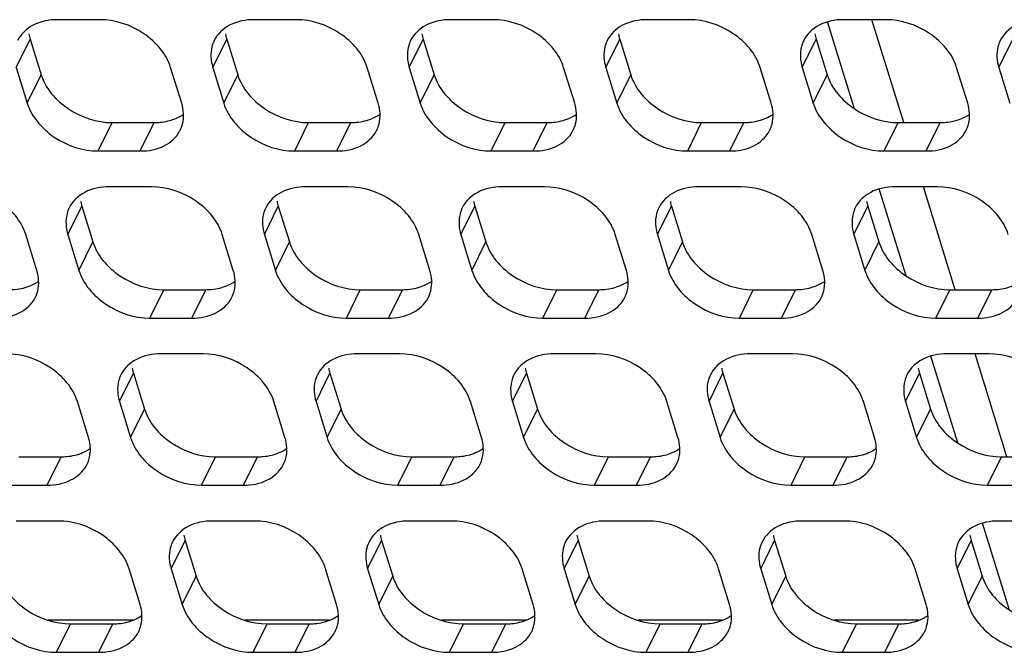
# Model space of a CAD drawing. Header units: millimetres. Extents: x 0 to 420, y 0 to 297.
# Tile 30 of 180: x 165.78 to 175.47, y 60.28 to 66.51. Entities that reach past the tile are written whole.
import ezdxf

# ---------------------------------------------------------------- set-up
doc = ezdxf.new("R2010")
doc.units = ezdxf.units.MM
doc.header["$LTSCALE"] = 23.1
doc.layers.get('0').update_dxf_attribs({"linetype": 'CONTINUOUS'})
doc.layers.add('ASSI', color=7, linetype='CONTINUOUS')

msp = doc.modelspace()

# ---------------------------------------------------------------- linework, layer by layer
at = {"color": 7, "linetype": 'CONTINUOUS'}
for p, q in [((166.888188, 60.59604), (166.056829, 60.59604)), ((168.822416, 60.59604), (167.991058, 60.59604)), ((170.756644, 60.59604), (169.925286, 60.59604)), ((172.690872, 60.59604), (171.859514, 60.59604)), ((174.6251, 60.59604), (173.793742, 60.59604))]:
    msp.add_line(p, q, dxfattribs=at)
at = {"layer": 'ASSI', "color": 7, "linetype": 'CONTINUOUS'}
for p, q in [((166.563205, 66.508409), (166.148728, 66.508409)), ((168.497433, 66.508409), (168.082956, 66.508409)), ((170.431661, 66.508409), (170.017184, 66.508409)), ((172.365889, 66.508409), (171.951412, 66.508409)), ((173.992479, 65.631789), (173.728219, 66.486934)), ((174.300118, 66.508409), (173.88564, 66.508409)), ((174.47666, 65.495644), (174.163692, 66.508409)), ((165.8786, 66.318137), (165.98753, 65.96564)), ((167.812828, 66.318137), (167.921758, 65.96564)), ((169.747056, 66.318137), (169.855986, 65.96564)), ((171.681284, 66.318137), (171.790214, 65.96564)), ((173.615512, 66.318137), (173.724442, 65.96564)), ((165.741331, 66.038413), (165.850261, 65.685916)), ((167.370011, 65.685916), (167.261082, 66.038413)), ((167.675559, 66.038413), (167.784489, 65.685916)), ((169.304239, 65.685916), (169.19531, 66.038413)), ((169.609787, 66.038413), (169.718717, 65.685916)), ((171.238468, 65.685916), (171.129538, 66.038413)), ((171.544015, 66.038413), (171.652945, 65.685916)), ((173.172696, 65.685916), (173.063766, 66.038413)), ((173.478243, 66.038413), (173.587173, 65.685916)), ((175.106924, 65.685916), (174.997994, 66.038413)), ((175.412471, 66.038413), (175.521401, 65.685916)), ((166.685406, 65.495644), (167.099883, 65.495644)), ((168.619634, 65.495644), (169.034112, 65.495644)), ((170.553862, 65.495644), (170.96834, 65.495644)), ((172.48809, 65.495644), (172.902568, 65.495644)), ((174.422318, 65.495644), (174.836796, 65.495644)), ((166.548137, 65.21592), (166.962615, 65.21592)), ((168.482365, 65.21592), (168.896843, 65.21592)), ((170.416593, 65.21592), (170.831071, 65.21592)), ((172.350821, 65.21592), (172.765299, 65.21592)), ((174.285049, 65.21592), (174.699527, 65.21592)), ((167.071544, 64.863422), (166.657067, 64.863422)), ((169.005773, 64.863422), (168.591295, 64.863422)), ((170.940001, 64.863422), (170.525523, 64.863422)), ((172.874229, 64.863422), (172.459751, 64.863422)), ((174.500818, 63.986803), (174.236559, 64.841947)), ((174.808457, 64.863422), (174.393979, 64.863422)), ((174.985, 63.850657), (174.672032, 64.863422)), ((166.386939, 64.673151), (166.495869, 64.320654)), ((168.321167, 64.673151), (168.430097, 64.320654)), ((170.255395, 64.673151), (170.364325, 64.320654)), ((172.189623, 64.673151), (172.298553, 64.320654)), ((174.123851, 64.673151), (174.232781, 64.320654)), ((165.944123, 64.040929), (165.835193, 64.393426)), ((166.24967, 64.393426), (166.3586, 64.040929)), ((167.878351, 64.040929), (167.769421, 64.393426)), ((168.183898, 64.393426), (168.292828, 64.040929)), ((169.812579, 64.040929), (169.703649, 64.393426)), ((170.118126, 64.393426), (170.227056, 64.040929)), ((171.746807, 64.040929), (171.637877, 64.393426)), ((172.052354, 64.393426), (172.161284, 64.040929)), ((173.681035, 64.040929), (173.572105, 64.393426)), ((173.986583, 64.393426), (174.095512, 64.040929)), ((167.193745, 63.850657), (167.608223, 63.850657)), ((169.127973, 63.850657), (169.542451, 63.850657)), ((171.062201, 63.850657), (171.476679, 63.850657)), ((172.99643, 63.850657), (173.410907, 63.850657)), ((174.930658, 63.850657), (175.345135, 63.850657)), ((167.056476, 63.570933), (167.470954, 63.570933)), ((168.990705, 63.570933), (169.405182, 63.570933)), ((170.924933, 63.570933), (171.33941, 63.570933)), ((172.859161, 63.570933), (173.273638, 63.570933)), ((174.793389, 63.570933), (175.207866, 63.570933)), ((167.579884, 63.218436), (167.165406, 63.218436)), ((169.514112, 63.218436), (169.099634, 63.218436)), ((171.44834, 63.218436), (171.033862, 63.218436)), ((173.382568, 63.218436), (172.968091, 63.218436)), ((175.009157, 62.341816), (174.744898, 63.196961)), ((175.316796, 63.218436), (174.902319, 63.218436)), ((175.493339, 62.205671), (175.180371, 63.218436)), ((166.895278, 63.028164), (167.004208, 62.675667)), ((168.829506, 63.028164), (168.938436, 62.675667)), ((170.763734, 63.028164), (170.872664, 62.675667)), ((172.697963, 63.028164), (172.806892, 62.675667)), ((174.632191, 63.028164), (174.741121, 62.675667)), ((166.452462, 62.395943), (166.343532, 62.74844)), ((166.758009, 62.74844), (166.866939, 62.395943)), ((168.38669, 62.395943), (168.27776, 62.74844)), ((168.692238, 62.74844), (168.801167, 62.395943)), ((170.320918, 62.395943), (170.211988, 62.74844)), ((170.626466, 62.74844), (170.735395, 62.395943)), ((172.255146, 62.395943), (172.146216, 62.74844)), ((172.560694, 62.74844), (172.669624, 62.395943)), ((174.189374, 62.395943), (174.080444, 62.74844)), ((174.494922, 62.74844), (174.603852, 62.395943)), ((165.767856, 62.205671), (166.182334, 62.205671)), ((167.702085, 62.205671), (168.116562, 62.205671)), ((169.636313, 62.205671), (170.05079, 62.205671)), ((171.570541, 62.205671), (171.985018, 62.205671)), ((173.504769, 62.205671), (173.919246, 62.205671)), ((175.438997, 62.205671), (175.853474, 62.205671)), ((165.630588, 61.925946), (166.045065, 61.925946)), ((167.564816, 61.925946), (167.979293, 61.925946)), ((169.499044, 61.925946), (169.913521, 61.925946)), ((171.433272, 61.925946), (171.847749, 61.925946)), ((173.3675, 61.925946), (173.781977, 61.925946)), ((175.301728, 61.925946), (175.716206, 61.925946)), ((166.153995, 61.573449), (165.739517, 61.573449)), ((168.088223, 61.573449), (167.673746, 61.573449)), ((170.022451, 61.573449), (169.607974, 61.573449)), ((171.956679, 61.573449), (171.542202, 61.573449)), ((173.890907, 61.573449), (173.47643, 61.573449)), ((175.517497, 60.69683), (175.253237, 61.551974)), ((175.825135, 61.573449), (175.410658, 61.573449)), ((167.403618, 61.383178), (167.512547, 61.030681)), ((169.337846, 61.383178), (169.446776, 61.030681)), ((171.272074, 61.383178), (171.381004, 61.030681)), ((173.206302, 61.383178), (173.315232, 61.030681)), ((175.14053, 61.383178), (175.24946, 61.030681)), ((166.960801, 60.750956), (166.851871, 61.103453)), ((167.266349, 61.103453), (167.375279, 60.750956)), ((168.895029, 60.750956), (168.786099, 61.103453)), ((169.200577, 61.103453), (169.309507, 60.750956)), ((170.829257, 60.750956), (170.720327, 61.103453)), ((171.134805, 61.103453), (171.243735, 60.750956)), ((172.763485, 60.750956), (172.654556, 61.103453)), ((173.069033, 61.103453), (173.177963, 60.750956)), ((174.697713, 60.750956), (174.588784, 61.103453)), ((175.003261, 61.103453), (175.112191, 60.750956)), ((166.276196, 60.560684), (166.690673, 60.560684)), ((168.210424, 60.560684), (168.624901, 60.560684)), ((170.144652, 60.560684), (170.559129, 60.560684)), ((172.07888, 60.560684), (172.493357, 60.560684)), ((174.013108, 60.560684), (174.427586, 60.560684)), ((166.138927, 60.28096), (166.553404, 60.28096)), ((168.073155, 60.28096), (168.487632, 60.28096)), ((170.007383, 60.28096), (170.421861, 60.28096)), ((171.941611, 60.28096), (172.356089, 60.28096)), ((173.875839, 60.28096), (174.290317, 60.28096))]:
    msp.add_line(p, q, dxfattribs=at)
at = {"layer": 'ASSI', "color": 9, "linetype": 'CONTINUOUS'}
for p, q in [((165.741331, 66.038413), (165.8786, 66.318137)), ((167.675559, 66.038413), (167.812828, 66.318137)), ((169.609787, 66.038413), (169.747056, 66.318137)), ((171.544015, 66.038413), (171.681284, 66.318137)), ((173.478243, 66.038413), (173.615512, 66.318137)), ((175.412471, 66.038413), (175.54974, 66.318137)), ((165.850261, 65.685916), (165.98753, 65.96564)), ((167.784489, 65.685916), (167.921758, 65.96564)), ((169.718717, 65.685916), (169.855986, 65.96564)), ((171.652945, 65.685916), (171.790214, 65.96564)), ((173.587173, 65.685916), (173.724442, 65.96564)), ((166.548137, 65.21592), (166.685406, 65.495644)), ((166.962615, 65.21592), (167.099883, 65.495644)), ((168.482365, 65.21592), (168.619634, 65.495644)), ((168.896843, 65.21592), (169.034112, 65.495644)), ((170.416593, 65.21592), (170.553862, 65.495644)), ((170.831071, 65.21592), (170.96834, 65.495644)), ((172.350821, 65.21592), (172.48809, 65.495644)), ((172.765299, 65.21592), (172.902568, 65.495644)), ((174.285049, 65.21592), (174.422318, 65.495644)), ((174.699527, 65.21592), (174.836796, 65.495644)), ((166.24967, 64.393426), (166.386939, 64.673151)), ((168.183898, 64.393426), (168.321167, 64.673151)), ((170.118126, 64.393426), (170.255395, 64.673151)), ((172.052354, 64.393426), (172.189623, 64.673151)), ((173.986583, 64.393426), (174.123851, 64.673151)), ((166.3586, 64.040929), (166.495869, 64.320654)), ((168.292828, 64.040929), (168.430097, 64.320654)), ((170.227056, 64.040929), (170.364325, 64.320654)), ((172.161284, 64.040929), (172.298553, 64.320654)), ((174.095512, 64.040929), (174.232781, 64.320654)), ((167.056476, 63.570933), (167.193745, 63.850657)), ((167.470954, 63.570933), (167.608223, 63.850657)), ((168.990705, 63.570933), (169.127973, 63.850657)), ((169.405182, 63.570933), (169.542451, 63.850657)), ((170.924933, 63.570933), (171.062201, 63.850657)), ((171.33941, 63.570933), (171.476679, 63.850657)), ((172.859161, 63.570933), (172.99643, 63.850657)), ((173.273638, 63.570933), (173.410907, 63.850657)), ((174.793389, 63.570933), (174.930658, 63.850657)), ((175.207866, 63.570933), (175.345135, 63.850657)), ((166.758009, 62.74844), (166.895278, 63.028164)), ((168.692238, 62.74844), (168.829506, 63.028164)), ((170.626466, 62.74844), (170.763734, 63.028164)), ((172.560694, 62.74844), (172.697963, 63.028164)), ((174.494922, 62.74844), (174.632191, 63.028164)), ((166.866939, 62.395943), (167.004208, 62.675667)), ((168.801167, 62.395943), (168.938436, 62.675667)), ((170.735395, 62.395943), (170.872664, 62.675667)), ((172.669624, 62.395943), (172.806892, 62.675667)), ((174.603852, 62.395943), (174.741121, 62.675667)), ((166.045065, 61.925946), (166.182334, 62.205671)), ((167.564816, 61.925946), (167.702085, 62.205671)), ((167.979293, 61.925946), (168.116562, 62.205671)), ((169.499044, 61.925946), (169.636313, 62.205671)), ((169.913521, 61.925946), (170.05079, 62.205671)), ((171.433272, 61.925946), (171.570541, 62.205671)), ((171.847749, 61.925946), (171.985018, 62.205671)), ((173.3675, 61.925946), (173.504769, 62.205671)), ((173.781977, 61.925946), (173.919246, 62.205671)), ((175.301728, 61.925946), (175.438997, 62.205671)), ((167.266349, 61.103453), (167.403618, 61.383178)), ((169.200577, 61.103453), (169.337846, 61.383178)), ((171.134805, 61.103453), (171.272074, 61.383178)), ((173.069033, 61.103453), (173.206302, 61.383178)), ((175.003261, 61.103453), (175.14053, 61.383178)), ((167.375279, 60.750956), (167.512547, 61.030681)), ((169.309507, 60.750956), (169.446776, 61.030681)), ((171.243735, 60.750956), (171.381004, 61.030681)), ((173.177963, 60.750956), (173.315232, 61.030681)), ((175.112191, 60.750956), (175.24946, 61.030681)), ((166.138927, 60.28096), (166.276196, 60.560684)), ((166.553404, 60.28096), (166.690673, 60.560684)), ((168.073155, 60.28096), (168.210424, 60.560684)), ((168.487632, 60.28096), (168.624901, 60.560684)), ((170.007383, 60.28096), (170.144652, 60.560684)), ((170.421861, 60.28096), (170.559129, 60.560684)), ((171.941611, 60.28096), (172.07888, 60.560684)), ((172.356089, 60.28096), (172.493357, 60.560684)), ((173.875839, 60.28096), (174.013108, 60.560684)), ((174.290317, 60.28096), (174.427586, 60.560684))]:
    msp.add_line(p, q, dxfattribs=at)
at = {"layer": 'ASSI', "color": 7, "linetype": 'CONTINUOUS'}
for centre, radius, start, end in [((166.292426, 66.44637), 0.433239, 190.4027259, 197.2166786), ((168.226655, 66.44637), 0.433239, 190.4027259, 197.2166786), ((170.160883, 66.44637), 0.433239, 190.4027259, 197.2166786), ((172.095111, 66.44637), 0.433239, 190.4027259, 197.2166786), ((174.029339, 66.44637), 0.433239, 190.4027259, 197.2166786), ((167.07714, 65.558464), 0.310655, 331.3795593, 333.8282087), ((169.011368, 65.558464), 0.310655, 331.3795593, 333.8282087), ((170.945596, 65.558464), 0.310655, 331.3795593, 333.8282087), ((172.879824, 65.558464), 0.310655, 331.3795593, 333.8282087), ((174.814052, 65.558464), 0.310655, 331.3795593, 333.8282087), ((166.800766, 64.801384), 0.433239, 190.4027259, 197.2166786), ((168.734994, 64.801384), 0.433239, 190.4027259, 197.2166786), ((170.669222, 64.801384), 0.433239, 190.4027259, 197.2166786), ((172.60345, 64.801384), 0.433239, 190.4027259, 197.2166786), ((174.537678, 64.801384), 0.433239, 190.4027259, 197.2166786), ((165.651251, 63.913478), 0.310655, 331.3795593, 333.8282087), ((167.585479, 63.913478), 0.310655, 331.3795593, 333.8282087), ((169.519707, 63.913478), 0.310655, 331.3795593, 333.8282087), ((171.453935, 63.913478), 0.310655, 331.3795593, 333.8282087), ((173.388163, 63.913478), 0.310655, 331.3795593, 333.8282087), ((167.309105, 63.156397), 0.433239, 190.4027259, 197.2166786), ((169.243333, 63.156397), 0.433239, 190.4027259, 197.2166786), ((171.177561, 63.156397), 0.433239, 190.4027259, 197.2166786), ((173.111789, 63.156397), 0.433239, 190.4027259, 197.2166786), ((175.046017, 63.156397), 0.433239, 190.4027259, 197.2166786), ((166.15959, 62.268491), 0.310655, 331.3795593, 333.8282087), ((168.093818, 62.268491), 0.310655, 331.3795593, 333.8282087), ((170.028047, 62.268491), 0.310655, 331.3795593, 333.8282087), ((171.962275, 62.268491), 0.310655, 331.3795593, 333.8282087), ((173.896503, 62.268491), 0.310655, 331.3795593, 333.8282087), ((167.817444, 61.51141), 0.433239, 190.4027259, 197.2166786), ((169.751672, 61.51141), 0.433239, 190.4027259, 197.2166786), ((171.6859, 61.51141), 0.433239, 190.4027259, 197.2166786), ((173.620129, 61.51141), 0.433239, 190.4027259, 197.2166786), ((175.554357, 61.51141), 0.433239, 190.4027259, 197.2166786), ((166.66793, 60.623505), 0.310655, 331.3795593, 333.8282087), ((168.602158, 60.623505), 0.310655, 331.3795593, 333.8282087), ((170.536386, 60.623505), 0.310655, 331.3795593, 333.8282087), ((172.470614, 60.623505), 0.310655, 331.3795593, 333.8282087), ((174.404842, 60.623505), 0.310655, 331.3795593, 333.8282087)]:
    msp.add_arc(centre, radius, start, end, dxfattribs=at)
for points, knots in [([(166.148728, 66.508409), (166.066174, 66.508409), (165.90801, 66.480563), (165.786868, 66.36692), (165.755397, 66.302883)], [0, 0, 0, 0, 0.53638697, 1, 1, 1, 1]), ([(167.261082, 66.038413), (167.219276, 66.173694), (167.008909, 66.411866), (166.714754, 66.508409), (166.563205, 66.508409)], [0, 0, 0, 0, 0.48302043, 1, 1, 1, 1]), ([(168.082956, 66.508409), (168.000402, 66.508409), (167.842238, 66.480563), (167.721097, 66.36692), (167.689625, 66.302883)], [0, 0, 0, 0, 0.53638697, 1, 1, 1, 1]), ([(169.19531, 66.038413), (169.153504, 66.173694), (168.943137, 66.411866), (168.648982, 66.508409), (168.497433, 66.508409)], [0, 0, 0, 0, 0.48302043, 1, 1, 1, 1]), ([(170.017184, 66.508409), (169.934631, 66.508409), (169.776466, 66.480563), (169.655325, 66.36692), (169.623853, 66.302883)], [0, 0, 0, 0, 0.53638697, 1, 1, 1, 1]), ([(171.129538, 66.038413), (171.087733, 66.173694), (170.877366, 66.411866), (170.58321, 66.508409), (170.431661, 66.508409)], [0, 0, 0, 0, 0.48302043, 1, 1, 1, 1]), ([(171.951412, 66.508409), (171.868859, 66.508409), (171.710694, 66.480563), (171.589553, 66.36692), (171.558081, 66.302883)], [0, 0, 0, 0, 0.53638697, 1, 1, 1, 1]), ([(173.063766, 66.038413), (173.021961, 66.173694), (172.811594, 66.411866), (172.517438, 66.508409), (172.365889, 66.508409)], [0, 0, 0, 0, 0.48302043, 1, 1, 1, 1]), ([(173.88564, 66.508409), (173.803087, 66.508409), (173.644922, 66.480563), (173.523781, 66.36692), (173.492309, 66.302883)], [0, 0, 0, 0, 0.53638697, 1, 1, 1, 1]), ([(174.997994, 66.038413), (174.956189, 66.173694), (174.745822, 66.411866), (174.451666, 66.508409), (174.300118, 66.508409)], [0, 0, 0, 0, 0.48302043, 1, 1, 1, 1]), ([(175.819868, 66.508409), (175.737315, 66.508409), (175.57915, 66.480563), (175.458009, 66.36692), (175.426537, 66.302883)], [0, 0, 0, 0, 0.53638697, 1, 1, 1, 1]), ([(167.689625, 66.302883), (167.680103, 66.283508), (167.648785, 66.199017), (167.655494, 66.103342), (167.675559, 66.038413)], [0, 0, 0, 0, 0.24108581, 1, 1, 1, 1]), ([(169.623853, 66.302883), (169.614331, 66.283508), (169.583013, 66.199017), (169.589722, 66.103342), (169.609787, 66.038413)], [0, 0, 0, 0, 0.24108581, 1, 1, 1, 1]), ([(171.558081, 66.302883), (171.548559, 66.283508), (171.517241, 66.199017), (171.52395, 66.103342), (171.544015, 66.038413)], [0, 0, 0, 0, 0.24108581, 1, 1, 1, 1]), ([(173.492309, 66.302883), (173.482787, 66.283508), (173.451469, 66.199017), (173.458179, 66.103342), (173.478243, 66.038413)], [0, 0, 0, 0, 0.24108581, 1, 1, 1, 1]), ([(175.426537, 66.302883), (175.417015, 66.283508), (175.385697, 66.199017), (175.392407, 66.103342), (175.412471, 66.038413)], [0, 0, 0, 0, 0.24108581, 1, 1, 1, 1]), ([(165.98753, 65.96564), (166.029335, 65.830359), (166.239702, 65.592187), (166.533857, 65.495644), (166.685406, 65.495644)], [0, 0, 0, 0, 0.48302043, 1, 1, 1, 1]), ([(167.921758, 65.96564), (167.963563, 65.830359), (168.17393, 65.592187), (168.468086, 65.495644), (168.619634, 65.495644)], [0, 0, 0, 0, 0.48302043, 1, 1, 1, 1]), ([(169.855986, 65.96564), (169.897791, 65.830359), (170.108158, 65.592187), (170.402314, 65.495644), (170.553862, 65.495644)], [0, 0, 0, 0, 0.48302043, 1, 1, 1, 1]), ([(171.790214, 65.96564), (171.832019, 65.830359), (172.042386, 65.592187), (172.336542, 65.495644), (172.48809, 65.495644)], [0, 0, 0, 0, 0.48302043, 1, 1, 1, 1]), ([(173.724442, 65.96564), (173.766247, 65.830359), (173.976614, 65.592187), (174.27077, 65.495644), (174.422318, 65.495644)], [0, 0, 0, 0, 0.48302043, 1, 1, 1, 1]), ([(165.850261, 65.685916), (165.892066, 65.550634), (166.102433, 65.312462), (166.396589, 65.21592), (166.548137, 65.21592)], [0, 0, 0, 0, 0.48302043, 1, 1, 1, 1]), ([(167.355946, 65.421445), (167.365468, 65.440821), (167.396786, 65.525312), (167.390076, 65.620986), (167.370011, 65.685916)], [0, 0, 0, 0, 0.24108581, 1, 1, 1, 1]), ([(167.784489, 65.685916), (167.826294, 65.550634), (168.036661, 65.312462), (168.330817, 65.21592), (168.482365, 65.21592)], [0, 0, 0, 0, 0.48302043, 1, 1, 1, 1]), ([(169.290174, 65.421445), (169.299696, 65.440821), (169.331014, 65.525312), (169.324304, 65.620986), (169.304239, 65.685916)], [0, 0, 0, 0, 0.24108581, 1, 1, 1, 1]), ([(169.718717, 65.685916), (169.760522, 65.550634), (169.970889, 65.312462), (170.265045, 65.21592), (170.416593, 65.21592)], [0, 0, 0, 0, 0.48302043, 1, 1, 1, 1]), ([(171.224402, 65.421445), (171.233924, 65.440821), (171.265242, 65.525312), (171.258532, 65.620986), (171.238468, 65.685916)], [0, 0, 0, 0, 0.24108581, 1, 1, 1, 1]), ([(171.652945, 65.685916), (171.69475, 65.550634), (171.905117, 65.312462), (172.199273, 65.21592), (172.350821, 65.21592)], [0, 0, 0, 0, 0.48302043, 1, 1, 1, 1]), ([(173.15863, 65.421445), (173.168152, 65.440821), (173.19947, 65.525312), (173.19276, 65.620986), (173.172696, 65.685916)], [0, 0, 0, 0, 0.24108581, 1, 1, 1, 1]), ([(173.587173, 65.685916), (173.628978, 65.550634), (173.839345, 65.312462), (174.133501, 65.21592), (174.285049, 65.21592)], [0, 0, 0, 0, 0.48302043, 1, 1, 1, 1]), ([(175.092858, 65.421445), (175.10238, 65.440821), (175.133698, 65.525312), (175.126988, 65.620986), (175.106924, 65.685916)], [0, 0, 0, 0, 0.24108581, 1, 1, 1, 1]), ([(167.099883, 65.495644), (167.118833, 65.495644), (167.190969, 65.498826), (167.26296, 65.515219), (167.311934, 65.536201)], [0, 0, 0, 0, 0.26234884, 1, 1, 1, 1]), ([(169.034112, 65.495644), (169.053061, 65.495644), (169.125197, 65.498826), (169.197188, 65.515219), (169.246162, 65.536201)], [0, 0, 0, 0, 0.26234884, 1, 1, 1, 1]), ([(170.96834, 65.495644), (170.987289, 65.495644), (171.059425, 65.498826), (171.131416, 65.515219), (171.18039, 65.536201)], [0, 0, 0, 0, 0.26234884, 1, 1, 1, 1]), ([(172.902568, 65.495644), (172.921517, 65.495644), (172.993653, 65.498826), (173.065644, 65.515219), (173.114618, 65.536201)], [0, 0, 0, 0, 0.26234884, 1, 1, 1, 1]), ([(174.836796, 65.495644), (174.855745, 65.495644), (174.927881, 65.498826), (174.999872, 65.515219), (175.048847, 65.536201)], [0, 0, 0, 0, 0.26234884, 1, 1, 1, 1]), ([(166.962615, 65.21592), (167.042815, 65.21592), (167.196199, 65.242312), (167.316553, 65.348664), (167.349837, 65.409659)], [0, 0, 0, 0, 0.53579112, 1, 1, 1, 1]), ([(168.896843, 65.21592), (168.977043, 65.21592), (169.130428, 65.242312), (169.250781, 65.348664), (169.284065, 65.409659)], [0, 0, 0, 0, 0.53579112, 1, 1, 1, 1]), ([(170.831071, 65.21592), (170.911271, 65.21592), (171.064656, 65.242312), (171.185009, 65.348664), (171.218293, 65.409659)], [0, 0, 0, 0, 0.53579112, 1, 1, 1, 1]), ([(172.765299, 65.21592), (172.845499, 65.21592), (172.998884, 65.242312), (173.119237, 65.348664), (173.152521, 65.409659)], [0, 0, 0, 0, 0.53579112, 1, 1, 1, 1]), ([(174.699527, 65.21592), (174.779727, 65.21592), (174.933112, 65.242312), (175.053465, 65.348664), (175.086749, 65.409659)], [0, 0, 0, 0, 0.53579112, 1, 1, 1, 1]), ([(165.835193, 64.393426), (165.793388, 64.528708), (165.583021, 64.76688), (165.288865, 64.863422), (165.137316, 64.863422)], [0, 0, 0, 0, 0.48302043, 1, 1, 1, 1]), ([(166.657067, 64.863422), (166.574514, 64.863422), (166.416349, 64.835577), (166.295208, 64.721934), (166.263736, 64.657896)], [0, 0, 0, 0, 0.53638697, 1, 1, 1, 1]), ([(167.769421, 64.393426), (167.727616, 64.528708), (167.517249, 64.76688), (167.223093, 64.863422), (167.071544, 64.863422)], [0, 0, 0, 0, 0.48302043, 1, 1, 1, 1]), ([(168.591295, 64.863422), (168.508742, 64.863422), (168.350577, 64.835577), (168.229436, 64.721934), (168.197964, 64.657896)], [0, 0, 0, 0, 0.53638697, 1, 1, 1, 1]), ([(169.703649, 64.393426), (169.661844, 64.528708), (169.451477, 64.76688), (169.157321, 64.863422), (169.005773, 64.863422)], [0, 0, 0, 0, 0.48302043, 1, 1, 1, 1]), ([(170.525523, 64.863422), (170.44297, 64.863422), (170.284805, 64.835577), (170.163664, 64.721934), (170.132192, 64.657896)], [0, 0, 0, 0, 0.53638697, 1, 1, 1, 1]), ([(171.637877, 64.393426), (171.596072, 64.528708), (171.385705, 64.76688), (171.091549, 64.863422), (170.940001, 64.863422)], [0, 0, 0, 0, 0.48302043, 1, 1, 1, 1]), ([(172.459751, 64.863422), (172.377198, 64.863422), (172.219034, 64.835577), (172.097892, 64.721934), (172.06642, 64.657896)], [0, 0, 0, 0, 0.53638697, 1, 1, 1, 1]), ([(173.572105, 64.393426), (173.5303, 64.528708), (173.319933, 64.76688), (173.025777, 64.863422), (172.874229, 64.863422)], [0, 0, 0, 0, 0.48302043, 1, 1, 1, 1]), ([(174.393979, 64.863422), (174.311426, 64.863422), (174.153262, 64.835577), (174.03212, 64.721934), (174.000648, 64.657896)], [0, 0, 0, 0, 0.53638697, 1, 1, 1, 1]), ([(175.506333, 64.393426), (175.464528, 64.528708), (175.254161, 64.76688), (174.960005, 64.863422), (174.808457, 64.863422)], [0, 0, 0, 0, 0.48302043, 1, 1, 1, 1]), ([(166.263736, 64.657896), (166.254214, 64.638521), (166.222896, 64.55403), (166.229605, 64.458356), (166.24967, 64.393426)], [0, 0, 0, 0, 0.24108581, 1, 1, 1, 1]), ([(168.197964, 64.657896), (168.188442, 64.638521), (168.157124, 64.55403), (168.163834, 64.458356), (168.183898, 64.393426)], [0, 0, 0, 0, 0.24108581, 1, 1, 1, 1]), ([(170.132192, 64.657896), (170.12267, 64.638521), (170.091352, 64.55403), (170.098062, 64.458356), (170.118126, 64.393426)], [0, 0, 0, 0, 0.24108581, 1, 1, 1, 1]), ([(172.06642, 64.657896), (172.056898, 64.638521), (172.02558, 64.55403), (172.03229, 64.458356), (172.052354, 64.393426)], [0, 0, 0, 0, 0.24108581, 1, 1, 1, 1]), ([(174.000648, 64.657896), (173.991126, 64.638521), (173.959808, 64.55403), (173.966518, 64.458356), (173.986583, 64.393426)], [0, 0, 0, 0, 0.24108581, 1, 1, 1, 1]), ([(166.495869, 64.320654), (166.537674, 64.185372), (166.748041, 63.9472), (167.042197, 63.850657), (167.193745, 63.850657)], [0, 0, 0, 0, 0.48302043, 1, 1, 1, 1]), ([(168.430097, 64.320654), (168.471902, 64.185372), (168.682269, 63.9472), (168.976425, 63.850657), (169.127973, 63.850657)], [0, 0, 0, 0, 0.48302043, 1, 1, 1, 1]), ([(170.364325, 64.320654), (170.40613, 64.185372), (170.616497, 63.9472), (170.910653, 63.850657), (171.062201, 63.850657)], [0, 0, 0, 0, 0.48302043, 1, 1, 1, 1]), ([(172.298553, 64.320654), (172.340358, 64.185372), (172.550725, 63.9472), (172.844881, 63.850657), (172.99643, 63.850657)], [0, 0, 0, 0, 0.48302043, 1, 1, 1, 1]), ([(174.232781, 64.320654), (174.274586, 64.185372), (174.484953, 63.9472), (174.779109, 63.850657), (174.930658, 63.850657)], [0, 0, 0, 0, 0.48302043, 1, 1, 1, 1]), ([(165.930057, 63.776459), (165.939579, 63.795834), (165.970897, 63.880325), (165.964187, 63.976), (165.944123, 64.040929)], [0, 0, 0, 0, 0.24108581, 1, 1, 1, 1]), ([(166.3586, 64.040929), (166.400405, 63.905648), (166.610772, 63.667476), (166.904928, 63.570933), (167.056476, 63.570933)], [0, 0, 0, 0, 0.48302043, 1, 1, 1, 1]), ([(167.864285, 63.776459), (167.873807, 63.795834), (167.905125, 63.880325), (167.898415, 63.976), (167.878351, 64.040929)], [0, 0, 0, 0, 0.24108581, 1, 1, 1, 1]), ([(168.292828, 64.040929), (168.334633, 63.905648), (168.545, 63.667476), (168.839156, 63.570933), (168.990705, 63.570933)], [0, 0, 0, 0, 0.48302043, 1, 1, 1, 1]), ([(169.798513, 63.776459), (169.808035, 63.795834), (169.839353, 63.880325), (169.832643, 63.976), (169.812579, 64.040929)], [0, 0, 0, 0, 0.24108581, 1, 1, 1, 1]), ([(170.227056, 64.040929), (170.268861, 63.905648), (170.479228, 63.667476), (170.773384, 63.570933), (170.924933, 63.570933)], [0, 0, 0, 0, 0.48302043, 1, 1, 1, 1]), ([(171.732741, 63.776459), (171.742263, 63.795834), (171.773581, 63.880325), (171.766872, 63.976), (171.746807, 64.040929)], [0, 0, 0, 0, 0.24108581, 1, 1, 1, 1]), ([(172.161284, 64.040929), (172.203089, 63.905648), (172.413457, 63.667476), (172.707612, 63.570933), (172.859161, 63.570933)], [0, 0, 0, 0, 0.48302043, 1, 1, 1, 1]), ([(173.666969, 63.776459), (173.676491, 63.795834), (173.707809, 63.880325), (173.7011, 63.976), (173.681035, 64.040929)], [0, 0, 0, 0, 0.24108581, 1, 1, 1, 1]), ([(174.095512, 64.040929), (174.137318, 63.905648), (174.347685, 63.667476), (174.64184, 63.570933), (174.793389, 63.570933)], [0, 0, 0, 0, 0.48302043, 1, 1, 1, 1]), ([(165.673995, 63.850657), (165.692944, 63.850657), (165.76508, 63.85384), (165.837071, 63.870233), (165.886045, 63.891215)], [0, 0, 0, 0, 0.26234884, 1, 1, 1, 1]), ([(167.608223, 63.850657), (167.627172, 63.850657), (167.699308, 63.85384), (167.771299, 63.870233), (167.820273, 63.891215)], [0, 0, 0, 0, 0.26234884, 1, 1, 1, 1]), ([(169.542451, 63.850657), (169.5614, 63.850657), (169.633536, 63.85384), (169.705527, 63.870233), (169.754502, 63.891215)], [0, 0, 0, 0, 0.26234884, 1, 1, 1, 1]), ([(171.476679, 63.850657), (171.495628, 63.850657), (171.567764, 63.85384), (171.639755, 63.870233), (171.68873, 63.891215)], [0, 0, 0, 0, 0.26234884, 1, 1, 1, 1]), ([(173.410907, 63.850657), (173.429856, 63.850657), (173.501993, 63.85384), (173.573983, 63.870233), (173.622958, 63.891215)], [0, 0, 0, 0, 0.26234884, 1, 1, 1, 1]), ([(175.345135, 63.850657), (175.364084, 63.850657), (175.436221, 63.85384), (175.508212, 63.870233), (175.557186, 63.891215)], [0, 0, 0, 0, 0.26234884, 1, 1, 1, 1]), ([(165.536726, 63.570933), (165.616926, 63.570933), (165.770311, 63.597325), (165.890664, 63.703677), (165.923948, 63.764672)], [0, 0, 0, 0, 0.53579112, 1, 1, 1, 1]), ([(167.470954, 63.570933), (167.551154, 63.570933), (167.704539, 63.597325), (167.824892, 63.703677), (167.858176, 63.764672)], [0, 0, 0, 0, 0.53579112, 1, 1, 1, 1]), ([(169.405182, 63.570933), (169.485382, 63.570933), (169.638767, 63.597325), (169.75912, 63.703677), (169.792404, 63.764672)], [0, 0, 0, 0, 0.53579112, 1, 1, 1, 1]), ([(171.33941, 63.570933), (171.41961, 63.570933), (171.572995, 63.597325), (171.693348, 63.703677), (171.726632, 63.764672)], [0, 0, 0, 0, 0.53579112, 1, 1, 1, 1]), ([(173.273638, 63.570933), (173.353838, 63.570933), (173.507223, 63.597325), (173.627576, 63.703677), (173.660861, 63.764672)], [0, 0, 0, 0, 0.53579112, 1, 1, 1, 1]), ([(175.207866, 63.570933), (175.288066, 63.570933), (175.441451, 63.597325), (175.561804, 63.703677), (175.595089, 63.764672)], [0, 0, 0, 0, 0.53579112, 1, 1, 1, 1]), ([(166.343532, 62.74844), (166.301727, 62.883721), (166.09136, 63.121893), (165.797204, 63.218436), (165.645656, 63.218436)], [0, 0, 0, 0, 0.48302043, 1, 1, 1, 1]), ([(167.165406, 63.218436), (167.082853, 63.218436), (166.924689, 63.19059), (166.803547, 63.076947), (166.772075, 63.01291)], [0, 0, 0, 0, 0.53638697, 1, 1, 1, 1]), ([(168.27776, 62.74844), (168.235955, 62.883721), (168.025588, 63.121893), (167.731432, 63.218436), (167.579884, 63.218436)], [0, 0, 0, 0, 0.48302043, 1, 1, 1, 1]), ([(169.099634, 63.218436), (169.017081, 63.218436), (168.858917, 63.19059), (168.737775, 63.076947), (168.706303, 63.01291)], [0, 0, 0, 0, 0.53638697, 1, 1, 1, 1]), ([(170.211988, 62.74844), (170.170183, 62.883721), (169.959816, 63.121893), (169.66566, 63.218436), (169.514112, 63.218436)], [0, 0, 0, 0, 0.48302043, 1, 1, 1, 1]), ([(171.033862, 63.218436), (170.951309, 63.218436), (170.793145, 63.19059), (170.672003, 63.076947), (170.640531, 63.01291)], [0, 0, 0, 0, 0.53638697, 1, 1, 1, 1]), ([(172.146216, 62.74844), (172.104411, 62.883721), (171.894044, 63.121893), (171.599888, 63.218436), (171.44834, 63.218436)], [0, 0, 0, 0, 0.48302043, 1, 1, 1, 1]), ([(172.968091, 63.218436), (172.885537, 63.218436), (172.727373, 63.19059), (172.606231, 63.076947), (172.57476, 63.01291)], [0, 0, 0, 0, 0.53638697, 1, 1, 1, 1]), ([(174.080444, 62.74844), (174.038639, 62.883721), (173.828272, 63.121893), (173.534117, 63.218436), (173.382568, 63.218436)], [0, 0, 0, 0, 0.48302043, 1, 1, 1, 1]), ([(174.902319, 63.218436), (174.819765, 63.218436), (174.661601, 63.19059), (174.540459, 63.076947), (174.508988, 63.01291)], [0, 0, 0, 0, 0.53638697, 1, 1, 1, 1]), ([(176.014672, 62.74844), (175.972867, 62.883721), (175.7625, 63.121893), (175.468345, 63.218436), (175.316796, 63.218436)], [0, 0, 0, 0, 0.48302043, 1, 1, 1, 1]), ([(166.772075, 63.01291), (166.762553, 62.993535), (166.731235, 62.909044), (166.737945, 62.813369), (166.758009, 62.74844)], [0, 0, 0, 0, 0.24108581, 1, 1, 1, 1]), ([(168.706303, 63.01291), (168.696781, 62.993535), (168.665463, 62.909044), (168.672173, 62.813369), (168.692238, 62.74844)], [0, 0, 0, 0, 0.24108581, 1, 1, 1, 1]), ([(170.640531, 63.01291), (170.631009, 62.993535), (170.599691, 62.909044), (170.606401, 62.813369), (170.626466, 62.74844)], [0, 0, 0, 0, 0.24108581, 1, 1, 1, 1]), ([(172.57476, 63.01291), (172.565237, 62.993535), (172.533919, 62.909044), (172.540629, 62.813369), (172.560694, 62.74844)], [0, 0, 0, 0, 0.24108581, 1, 1, 1, 1]), ([(174.508988, 63.01291), (174.499466, 62.993535), (174.468147, 62.909044), (174.474857, 62.813369), (174.494922, 62.74844)], [0, 0, 0, 0, 0.24108581, 1, 1, 1, 1]), ([(167.004208, 62.675667), (167.046013, 62.540386), (167.25638, 62.302214), (167.550536, 62.205671), (167.702085, 62.205671)], [0, 0, 0, 0, 0.48302043, 1, 1, 1, 1]), ([(168.938436, 62.675667), (168.980241, 62.540386), (169.190608, 62.302214), (169.484764, 62.205671), (169.636313, 62.205671)], [0, 0, 0, 0, 0.48302043, 1, 1, 1, 1]), ([(170.872664, 62.675667), (170.914469, 62.540386), (171.124837, 62.302214), (171.418992, 62.205671), (171.570541, 62.205671)], [0, 0, 0, 0, 0.48302043, 1, 1, 1, 1]), ([(172.806892, 62.675667), (172.848698, 62.540386), (173.059065, 62.302214), (173.35322, 62.205671), (173.504769, 62.205671)], [0, 0, 0, 0, 0.48302043, 1, 1, 1, 1]), ([(174.741121, 62.675667), (174.782926, 62.540386), (174.993293, 62.302214), (175.287448, 62.205671), (175.438997, 62.205671)], [0, 0, 0, 0, 0.48302043, 1, 1, 1, 1]), ([(166.438396, 62.131472), (166.447918, 62.150848), (166.479236, 62.235338), (166.472527, 62.331013), (166.452462, 62.395943)], [0, 0, 0, 0, 0.24108581, 1, 1, 1, 1]), ([(166.866939, 62.395943), (166.908744, 62.260661), (167.119112, 62.022489), (167.413267, 61.925946), (167.564816, 61.925946)], [0, 0, 0, 0, 0.48302043, 1, 1, 1, 1]), ([(168.372624, 62.131472), (168.382146, 62.150848), (168.413464, 62.235338), (168.406755, 62.331013), (168.38669, 62.395943)], [0, 0, 0, 0, 0.24108581, 1, 1, 1, 1]), ([(168.801167, 62.395943), (168.842973, 62.260661), (169.05334, 62.022489), (169.347495, 61.925946), (169.499044, 61.925946)], [0, 0, 0, 0, 0.48302043, 1, 1, 1, 1]), ([(170.306852, 62.131472), (170.316374, 62.150848), (170.347693, 62.235338), (170.340983, 62.331013), (170.320918, 62.395943)], [0, 0, 0, 0, 0.24108581, 1, 1, 1, 1]), ([(170.735395, 62.395943), (170.777201, 62.260661), (170.987568, 62.022489), (171.281723, 61.925946), (171.433272, 61.925946)], [0, 0, 0, 0, 0.48302043, 1, 1, 1, 1]), ([(172.24108, 62.131472), (172.250602, 62.150848), (172.281921, 62.235338), (172.275211, 62.331013), (172.255146, 62.395943)], [0, 0, 0, 0, 0.24108581, 1, 1, 1, 1]), ([(172.669624, 62.395943), (172.711429, 62.260661), (172.921796, 62.022489), (173.215951, 61.925946), (173.3675, 61.925946)], [0, 0, 0, 0, 0.48302043, 1, 1, 1, 1]), ([(174.175308, 62.131472), (174.184831, 62.150848), (174.216149, 62.235338), (174.209439, 62.331013), (174.189374, 62.395943)], [0, 0, 0, 0, 0.24108581, 1, 1, 1, 1]), ([(174.603852, 62.395943), (174.645657, 62.260661), (174.856024, 62.022489), (175.15018, 61.925946), (175.301728, 61.925946)], [0, 0, 0, 0, 0.48302043, 1, 1, 1, 1]), ([(166.182334, 62.205671), (166.201283, 62.205671), (166.27342, 62.208853), (166.34541, 62.225246), (166.394385, 62.246228)], [0, 0, 0, 0, 0.26234884, 1, 1, 1, 1]), ([(168.116562, 62.205671), (168.135511, 62.205671), (168.207648, 62.208853), (168.279638, 62.225246), (168.328613, 62.246228)], [0, 0, 0, 0, 0.26234884, 1, 1, 1, 1]), ([(170.05079, 62.205671), (170.069739, 62.205671), (170.141876, 62.208853), (170.213867, 62.225246), (170.262841, 62.246228)], [0, 0, 0, 0, 0.26234884, 1, 1, 1, 1]), ([(171.985018, 62.205671), (172.003967, 62.205671), (172.076104, 62.208853), (172.148095, 62.225246), (172.197069, 62.246228)], [0, 0, 0, 0, 0.26234884, 1, 1, 1, 1]), ([(173.919246, 62.205671), (173.938195, 62.205671), (174.010332, 62.208853), (174.082323, 62.225246), (174.131297, 62.246228)], [0, 0, 0, 0, 0.26234884, 1, 1, 1, 1]), ([(166.045065, 61.925946), (166.125265, 61.925946), (166.27865, 61.952339), (166.399003, 62.058691), (166.432287, 62.119686)], [0, 0, 0, 0, 0.53579112, 1, 1, 1, 1]), ([(167.979293, 61.925946), (168.059493, 61.925946), (168.212878, 61.952339), (168.333231, 62.058691), (168.366516, 62.119686)], [0, 0, 0, 0, 0.53579112, 1, 1, 1, 1]), ([(169.913521, 61.925946), (169.993721, 61.925946), (170.147106, 61.952339), (170.267459, 62.058691), (170.300744, 62.119686)], [0, 0, 0, 0, 0.53579112, 1, 1, 1, 1]), ([(171.847749, 61.925946), (171.92795, 61.925946), (172.081334, 61.952339), (172.201688, 62.058691), (172.234972, 62.119686)], [0, 0, 0, 0, 0.53579112, 1, 1, 1, 1]), ([(173.781977, 61.925946), (173.862178, 61.925946), (174.015562, 61.952339), (174.135916, 62.058691), (174.1692, 62.119686)], [0, 0, 0, 0, 0.53579112, 1, 1, 1, 1]), ([(166.851871, 61.103453), (166.810066, 61.238735), (166.599699, 61.476907), (166.305543, 61.573449), (166.153995, 61.573449)], [0, 0, 0, 0, 0.48302043, 1, 1, 1, 1]), ([(167.673746, 61.573449), (167.591192, 61.573449), (167.433028, 61.545604), (167.311886, 61.431961), (167.280415, 61.367923)], [0, 0, 0, 0, 0.53638697, 1, 1, 1, 1]), ([(168.786099, 61.103453), (168.744294, 61.238735), (168.533927, 61.476907), (168.239772, 61.573449), (168.088223, 61.573449)], [0, 0, 0, 0, 0.48302043, 1, 1, 1, 1]), ([(169.607974, 61.573449), (169.52542, 61.573449), (169.367256, 61.545604), (169.246114, 61.431961), (169.214643, 61.367923)], [0, 0, 0, 0, 0.53638697, 1, 1, 1, 1]), ([(170.720327, 61.103453), (170.678522, 61.238735), (170.468155, 61.476907), (170.174, 61.573449), (170.022451, 61.573449)], [0, 0, 0, 0, 0.48302043, 1, 1, 1, 1]), ([(171.542202, 61.573449), (171.459648, 61.573449), (171.301484, 61.545604), (171.180342, 61.431961), (171.148871, 61.367923)], [0, 0, 0, 0, 0.53638697, 1, 1, 1, 1]), ([(172.654556, 61.103453), (172.61275, 61.238735), (172.402383, 61.476907), (172.108228, 61.573449), (171.956679, 61.573449)], [0, 0, 0, 0, 0.48302043, 1, 1, 1, 1]), ([(173.47643, 61.573449), (173.393876, 61.573449), (173.235712, 61.545604), (173.114571, 61.431961), (173.083099, 61.367923)], [0, 0, 0, 0, 0.53638697, 1, 1, 1, 1]), ([(174.588784, 61.103453), (174.546978, 61.238735), (174.336611, 61.476907), (174.042456, 61.573449), (173.890907, 61.573449)], [0, 0, 0, 0, 0.48302043, 1, 1, 1, 1]), ([(175.410658, 61.573449), (175.328105, 61.573449), (175.16994, 61.545604), (175.048799, 61.431961), (175.017327, 61.367923)], [0, 0, 0, 0, 0.53638697, 1, 1, 1, 1]), ([(167.280415, 61.367923), (167.270892, 61.348548), (167.239574, 61.264057), (167.246284, 61.168383), (167.266349, 61.103453)], [0, 0, 0, 0, 0.24108581, 1, 1, 1, 1]), ([(169.214643, 61.367923), (169.205121, 61.348548), (169.173802, 61.264057), (169.180512, 61.168383), (169.200577, 61.103453)], [0, 0, 0, 0, 0.24108581, 1, 1, 1, 1]), ([(171.148871, 61.367923), (171.139349, 61.348548), (171.10803, 61.264057), (171.11474, 61.168383), (171.134805, 61.103453)], [0, 0, 0, 0, 0.24108581, 1, 1, 1, 1]), ([(173.083099, 61.367923), (173.073577, 61.348548), (173.042259, 61.264057), (173.048968, 61.168383), (173.069033, 61.103453)], [0, 0, 0, 0, 0.24108581, 1, 1, 1, 1]), ([(175.017327, 61.367923), (175.007805, 61.348548), (174.976487, 61.264057), (174.983196, 61.168383), (175.003261, 61.103453)], [0, 0, 0, 0, 0.24108581, 1, 1, 1, 1]), ([(165.578319, 61.030681), (165.620125, 60.895399), (165.830492, 60.657227), (166.124647, 60.560684), (166.276196, 60.560684)], [0, 0, 0, 0, 0.48302043, 1, 1, 1, 1]), ([(167.512547, 61.030681), (167.554353, 60.895399), (167.76472, 60.657227), (168.058875, 60.560684), (168.210424, 60.560684)], [0, 0, 0, 0, 0.48302043, 1, 1, 1, 1]), ([(169.446776, 61.030681), (169.488581, 60.895399), (169.698948, 60.657227), (169.993103, 60.560684), (170.144652, 60.560684)], [0, 0, 0, 0, 0.48302043, 1, 1, 1, 1]), ([(171.381004, 61.030681), (171.422809, 60.895399), (171.633176, 60.657227), (171.927331, 60.560684), (172.07888, 60.560684)], [0, 0, 0, 0, 0.48302043, 1, 1, 1, 1]), ([(173.315232, 61.030681), (173.357037, 60.895399), (173.567404, 60.657227), (173.86156, 60.560684), (174.013108, 60.560684)], [0, 0, 0, 0, 0.48302043, 1, 1, 1, 1]), ([(175.24946, 61.030681), (175.291265, 60.895399), (175.501632, 60.657227), (175.795788, 60.560684), (175.947336, 60.560684)], [0, 0, 0, 0, 0.48302043, 1, 1, 1, 1]), ([(165.441051, 60.750956), (165.482856, 60.615675), (165.693223, 60.377503), (165.987378, 60.28096), (166.138927, 60.28096)], [0, 0, 0, 0, 0.48302043, 1, 1, 1, 1]), ([(166.946735, 60.486486), (166.956257, 60.505861), (166.987576, 60.590352), (166.980866, 60.686027), (166.960801, 60.750956)], [0, 0, 0, 0, 0.24108581, 1, 1, 1, 1]), ([(167.375279, 60.750956), (167.417084, 60.615675), (167.627451, 60.377503), (167.921606, 60.28096), (168.073155, 60.28096)], [0, 0, 0, 0, 0.48302043, 1, 1, 1, 1]), ([(168.880963, 60.486486), (168.890486, 60.505861), (168.921804, 60.590352), (168.915094, 60.686027), (168.895029, 60.750956)], [0, 0, 0, 0, 0.24108581, 1, 1, 1, 1]), ([(169.309507, 60.750956), (169.351312, 60.615675), (169.561679, 60.377503), (169.855835, 60.28096), (170.007383, 60.28096)], [0, 0, 0, 0, 0.48302043, 1, 1, 1, 1]), ([(170.815192, 60.486486), (170.824714, 60.505861), (170.856032, 60.590352), (170.849322, 60.686027), (170.829257, 60.750956)], [0, 0, 0, 0, 0.24108581, 1, 1, 1, 1]), ([(171.243735, 60.750956), (171.28554, 60.615675), (171.495907, 60.377503), (171.790063, 60.28096), (171.941611, 60.28096)], [0, 0, 0, 0, 0.48302043, 1, 1, 1, 1]), ([(172.74942, 60.486486), (172.758942, 60.505861), (172.79026, 60.590352), (172.78355, 60.686027), (172.763485, 60.750956)], [0, 0, 0, 0, 0.24108581, 1, 1, 1, 1]), ([(173.177963, 60.750956), (173.219768, 60.615675), (173.430135, 60.377503), (173.724291, 60.28096), (173.875839, 60.28096)], [0, 0, 0, 0, 0.48302043, 1, 1, 1, 1]), ([(174.683648, 60.486486), (174.69317, 60.505861), (174.724488, 60.590352), (174.717778, 60.686027), (174.697713, 60.750956)], [0, 0, 0, 0, 0.24108581, 1, 1, 1, 1]), ([(175.112191, 60.750956), (175.153996, 60.615675), (175.364363, 60.377503), (175.658519, 60.28096), (175.810067, 60.28096)], [0, 0, 0, 0, 0.48302043, 1, 1, 1, 1]), ([(166.690673, 60.560684), (166.709622, 60.560684), (166.781759, 60.563867), (166.85375, 60.58026), (166.902724, 60.601242)], [0, 0, 0, 0, 0.26234884, 1, 1, 1, 1]), ([(168.624901, 60.560684), (168.64385, 60.560684), (168.715987, 60.563867), (168.787978, 60.58026), (168.836952, 60.601242)], [0, 0, 0, 0, 0.26234884, 1, 1, 1, 1]), ([(170.559129, 60.560684), (170.578079, 60.560684), (170.650215, 60.563867), (170.722206, 60.58026), (170.77118, 60.601242)], [0, 0, 0, 0, 0.26234884, 1, 1, 1, 1]), ([(172.493357, 60.560684), (172.512307, 60.560684), (172.584443, 60.563867), (172.656434, 60.58026), (172.705408, 60.601242)], [0, 0, 0, 0, 0.26234884, 1, 1, 1, 1]), ([(174.427586, 60.560684), (174.446535, 60.560684), (174.518671, 60.563867), (174.590662, 60.58026), (174.639636, 60.601242)], [0, 0, 0, 0, 0.26234884, 1, 1, 1, 1]), ([(166.553404, 60.28096), (166.633605, 60.28096), (166.786989, 60.307352), (166.907343, 60.413704), (166.940627, 60.474699)], [0, 0, 0, 0, 0.53579112, 1, 1, 1, 1]), ([(168.487632, 60.28096), (168.567833, 60.28096), (168.721217, 60.307352), (168.841571, 60.413704), (168.874855, 60.474699)], [0, 0, 0, 0, 0.53579112, 1, 1, 1, 1]), ([(170.421861, 60.28096), (170.502061, 60.28096), (170.655445, 60.307352), (170.775799, 60.413704), (170.809083, 60.474699)], [0, 0, 0, 0, 0.53579112, 1, 1, 1, 1]), ([(172.356089, 60.28096), (172.436289, 60.28096), (172.589673, 60.307352), (172.710027, 60.413704), (172.743311, 60.474699)], [0, 0, 0, 0, 0.53579112, 1, 1, 1, 1]), ([(174.290317, 60.28096), (174.370517, 60.28096), (174.523902, 60.307352), (174.644255, 60.413704), (174.677539, 60.474699)], [0, 0, 0, 0, 0.53579112, 1, 1, 1, 1])]:
    msp.add_open_spline(points, degree=3, knots=knots, dxfattribs=at)
for points in [[(167.311934, 65.536201), (167.338823, 65.547721), (167.364738, 65.562031), (167.388487, 65.579111)], [(169.246162, 65.536201), (169.273051, 65.547721), (169.298966, 65.562031), (169.322715, 65.579111)], [(171.18039, 65.536201), (171.207279, 65.547721), (171.233194, 65.562031), (171.256943, 65.579111)], [(173.114618, 65.536201), (173.141508, 65.547721), (173.167423, 65.562031), (173.191171, 65.579111)], [(175.048847, 65.536201), (175.075736, 65.547721), (175.101651, 65.562031), (175.125399, 65.579111)], [(165.886045, 63.891215), (165.912934, 63.902735), (165.938849, 63.917045), (165.962598, 63.934125)], [(167.820273, 63.891215), (167.847163, 63.902735), (167.873078, 63.917045), (167.896826, 63.934125)], [(169.754502, 63.891215), (169.781391, 63.902735), (169.807306, 63.917045), (169.831054, 63.934125)], [(171.68873, 63.891215), (171.715619, 63.902735), (171.741534, 63.917045), (171.765283, 63.934125)], [(173.622958, 63.891215), (173.649847, 63.902735), (173.675762, 63.917045), (173.699511, 63.934125)], [(166.394385, 62.246228), (166.421274, 62.257748), (166.447189, 62.272058), (166.470938, 62.289138)], [(168.328613, 62.246228), (168.355502, 62.257748), (168.381417, 62.272058), (168.405166, 62.289138)], [(170.262841, 62.246228), (170.28973, 62.257748), (170.315645, 62.272058), (170.339394, 62.289138)], [(172.197069, 62.246228), (172.223958, 62.257748), (172.249873, 62.272058), (172.273622, 62.289138)], [(174.131297, 62.246228), (174.158186, 62.257748), (174.184101, 62.272058), (174.20785, 62.289138)], [(166.902724, 60.601242), (166.929613, 60.612762), (166.955528, 60.627072), (166.979277, 60.644152)], [(168.836952, 60.601242), (168.863841, 60.612762), (168.889756, 60.627072), (168.913505, 60.644152)], [(170.77118, 60.601242), (170.798069, 60.612762), (170.823984, 60.627072), (170.847733, 60.644152)], [(172.705408, 60.601242), (172.732297, 60.612762), (172.758212, 60.627072), (172.781961, 60.644152)], [(174.639636, 60.601242), (174.666525, 60.612762), (174.69244, 60.627072), (174.716189, 60.644152)]]:
    msp.add_open_spline(points, degree=3, dxfattribs=at)

doc.saveas('drawing.dxf')
